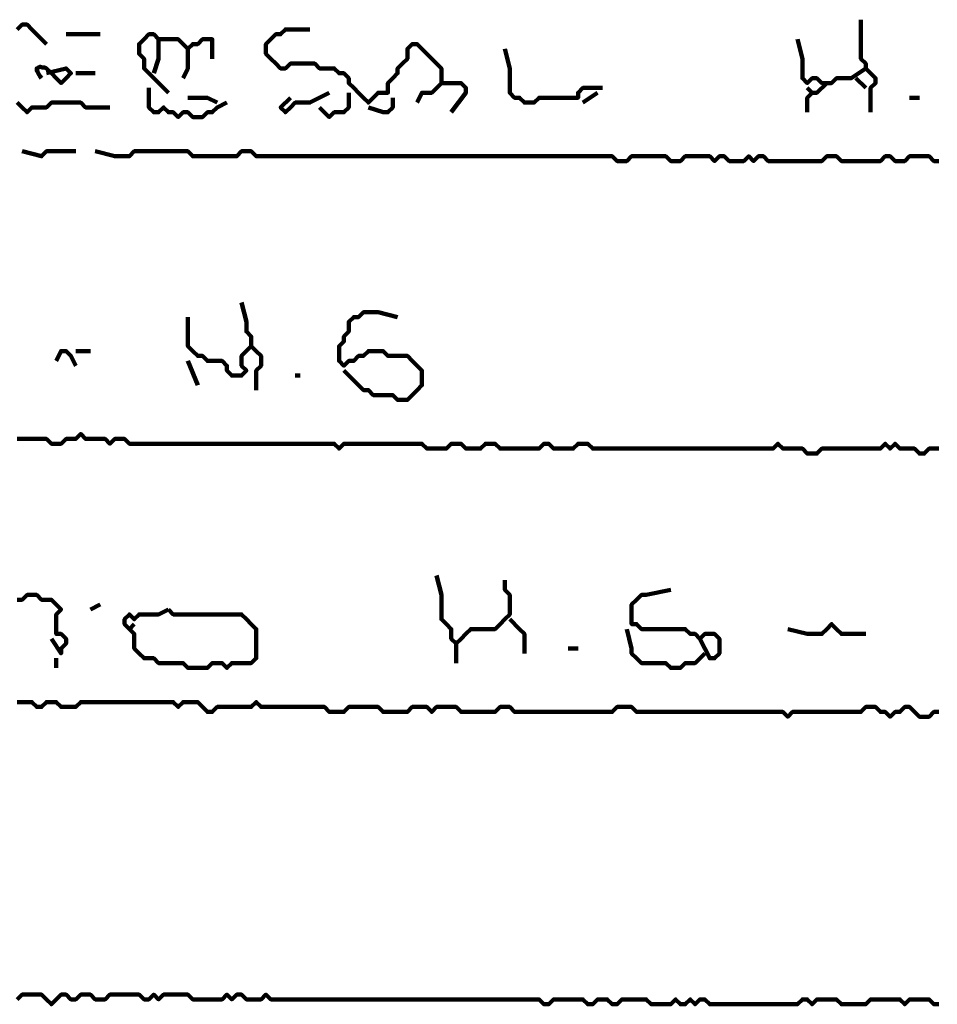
# Model space of a CAD drawing. Header units: metres. Extents: x 1959 to 4131, y 3282 to 4313.
# Tile 108 of 256: x 2380.61 to 2382.34, y 4290.34 to 4292.2. Entities that reach past the tile are written whole.
import ezdxf

# ---------------------------------------------------------------- set-up
doc = ezdxf.new("R2010")
doc.units = ezdxf.units.M
doc.layers.add('P', color=250, linetype='Continuous', lineweight=100)

msp = doc.modelspace()

# ---------------------------------------------------------------- linework, layer by layer
at = {"layer": 'P', "color": 0, "linetype": 'Continuous'}
for points in [[(2382.1985, 4292.2025), (2382.1985, 4292.1656), (2382.1985, 4292.1563), (2382.1985, 4292.1471), (2382.1985, 4292.1379), (2382.1985, 4292.1286), (2382.2077, 4292.1194), (2382.2077, 4292.1102), (2382.2169, 4292.1009), (2382.2262, 4292.0917), (2382.2262, 4292.0825), (2382.2169, 4292.0733), (2382.2169, 4292.0271)], [(2380.6016, 4292.184), (2380.6108, 4292.1933), (2380.62, 4292.1933), (2380.6292, 4292.184), (2380.6569, 4292.1563)], [(2381.4231, 4292.0271), (2381.4508, 4292.064), (2381.4508, 4292.0733), (2381.4416, 4292.0825), (2381.4323, 4292.0825), (2381.4231, 4292.0825), (2381.4139, 4292.0825), (2381.4046, 4292.0825), (2381.4046, 4292.0917), (2381.4046, 4292.1009), (2381.4046, 4292.1102), (2381.3954, 4292.1194), (2381.3862, 4292.1286), (2381.3769, 4292.1379), (2381.3677, 4292.1471), (2381.3585, 4292.1563), (2381.3492, 4292.1563), (2381.34, 4292.1471), (2381.34, 4292.1379), (2381.34, 4292.1286), (2381.3308, 4292.1194), (2381.3216, 4292.1102), (2381.3216, 4292.1009), (2381.3123, 4292.0917), (2381.3031, 4292.0825), (2381.3031, 4292.0733), (2381.3031, 4292.064), (2381.2939, 4292.064), (2381.2846, 4292.064), (2381.2754, 4292.0548), (2381.2662, 4292.0456), (2381.2569, 4292.0548), (2381.2477, 4292.064), (2381.2385, 4292.0733), (2381.2292, 4292.0825), (2381.2292, 4292.0917), (2381.22, 4292.1009), (2381.2108, 4292.1009), (2381.2016, 4292.1102), (2381.1923, 4292.1102), (2381.1831, 4292.1102), (2381.1739, 4292.1102), (2381.1646, 4292.1194), (2381.1554, 4292.1194), (2381.1462, 4292.1194), (2381.1369, 4292.1194), (2381.1277, 4292.1194), (2381.1185, 4292.1194), (2381.1092, 4292.1102), (2381.1, 4292.1102), (2381.0908, 4292.1194), (2381.0816, 4292.1286), (2381.0723, 4292.1379), (2381.0723, 4292.1471), (2381.0723, 4292.1563), (2381.0816, 4292.1656), (2381.0908, 4292.1748), (2381.1, 4292.1748), (2381.1092, 4292.184), (2381.1185, 4292.184), (2381.1554, 4292.184)], [(2380.6939, 4292.1748), (2380.7123, 4292.1748), (2380.7216, 4292.1748), (2380.7308, 4292.1748), (2380.7585, 4292.1748)], [(2380.8877, 4292.064), (2380.86, 4292.0917), (2380.8508, 4292.1009), (2380.8416, 4292.1102), (2380.8416, 4292.1194), (2380.8416, 4292.1286), (2380.8323, 4292.1379), (2380.8323, 4292.1471), (2380.8323, 4292.1563), (2380.8416, 4292.1656), (2380.8508, 4292.1748), (2380.86, 4292.1748), (2380.8692, 4292.1656), (2380.8785, 4292.1656), (2380.8877, 4292.1656), (2380.8969, 4292.1656), (2380.9062, 4292.1656), (2380.9154, 4292.1563), (2380.9246, 4292.1471), (2380.9339, 4292.1563), (2380.9431, 4292.1563), (2380.9523, 4292.1656), (2380.9616, 4292.1656), (2380.9708, 4292.1656), (2380.9708, 4292.1286)], [(2380.8692, 4292.1656), (2380.8692, 4292.1471), (2380.8692, 4292.1379), (2380.8692, 4292.1286), (2380.86, 4292.1009)], [(2382.0785, 4292.1656), (2382.0877, 4292.1286), (2382.0877, 4292.1194), (2382.0877, 4292.1102), (2382.0877, 4292.1009), (2382.0877, 4292.0917), (2382.0969, 4292.0825), (2382.1062, 4292.0917), (2382.1154, 4292.0917), (2382.1246, 4292.0825), (2382.1339, 4292.0825), (2382.1431, 4292.0825), (2382.1523, 4292.0917), (2382.1616, 4292.0917), (2382.1708, 4292.0917), (2382.18, 4292.0917), (2382.2077, 4292.1102)], [(2380.9246, 4292.1471), (2380.9246, 4292.1286), (2380.9246, 4292.1194), (2380.9246, 4292.1102), (2380.9154, 4292.0917)], [(2381.5246, 4292.1471), (2381.5339, 4292.1102), (2381.5339, 4292.1009), (2381.5339, 4292.0917), (2381.5339, 4292.0825), (2381.5339, 4292.0733), (2381.5339, 4292.064), (2381.5431, 4292.0548), (2381.5523, 4292.0548), (2381.5616, 4292.0456), (2381.5708, 4292.0456), (2381.58, 4292.0456), (2381.5892, 4292.0548), (2381.5985, 4292.0548), (2381.6077, 4292.0548), (2381.6169, 4292.0548), (2381.6262, 4292.0548), (2381.6354, 4292.0548), (2381.6446, 4292.0548), (2381.6539, 4292.0548), (2381.6631, 4292.0548), (2381.6631, 4292.064), (2381.6723, 4292.0733), (2381.6816, 4292.0733), (2381.7092, 4292.0733)], [(2380.6477, 4292.0917), (2380.6446, 4292.0948), (2380.6431, 4292.0979), (2380.64, 4292.104), (2380.6385, 4292.1071), (2380.6385, 4292.1102), (2380.6416, 4292.1117), (2380.6446, 4292.1133), (2380.6492, 4292.1117), (2380.6539, 4292.1117), (2380.6569, 4292.1102), (2380.6662, 4292.1009), (2380.6754, 4292.0917), (2380.6846, 4292.0825), (2380.6939, 4292.0917), (2380.7031, 4292.1009), (2380.6939, 4292.1102), (2380.6569, 4292.1009)], [(2380.7123, 4292.1009), (2380.7492, 4292.1009)], [(2382.1892, 4292.0917), (2382.2077, 4292.0733)], [(2380.8508, 4292.0733), (2380.8508, 4292.0363), (2380.86, 4292.0271), (2380.8692, 4292.0271), (2380.8785, 4292.0363), (2380.8877, 4292.0271), (2380.8969, 4292.0271), (2380.9062, 4292.0179), (2380.9154, 4292.0271), (2380.9246, 4292.0271), (2380.9339, 4292.0179), (2380.9431, 4292.0179), (2380.9523, 4292.0179), (2380.9616, 4292.0271), (2380.9708, 4292.0271), (2380.98, 4292.0363), (2380.9985, 4292.0456)], [(2381.4046, 4292.0825), (2381.3862, 4292.064), (2381.3769, 4292.064), (2381.3677, 4292.064), (2381.3585, 4292.0456)], [(2382.1339, 4292.0825), (2382.1154, 4292.064), (2382.1062, 4292.064), (2382.0969, 4292.0548), (2382.0969, 4292.0271)], [(2382.0969, 4292.0733), (2382.1062, 4292.064)], [(2380.9246, 4292.0548), (2380.9431, 4292.0548), (2380.9523, 4292.0548), (2380.9616, 4292.0548), (2380.98, 4292.0456)], [(2381.1923, 4292.064), (2381.1554, 4292.0456), (2381.1462, 4292.0456), (2381.1369, 4292.0456), (2381.1277, 4292.0456), (2381.1185, 4292.0363), (2381.1092, 4292.0271), (2381.1, 4292.0363), (2381.1185, 4292.0548)], [(2381.2292, 4292.064), (2381.2292, 4292.0363), (2381.22, 4292.0271), (2381.2108, 4292.0271), (2381.2016, 4292.0271), (2381.1923, 4292.0179), (2381.1739, 4292.0363)], [(2381.3123, 4292.0548), (2381.3123, 4292.0363), (2381.3031, 4292.0271), (2381.2939, 4292.0271), (2381.2662, 4292.0363)], [(2381.7, 4292.064), (2381.6723, 4292.0456)], [(2382.2908, 4292.0548), (2382.3092, 4292.0548)], [(2380.7769, 4292.0363), (2380.74, 4292.0363), (2380.7308, 4292.0363), (2380.7216, 4292.0456), (2380.7123, 4292.0456), (2380.7031, 4292.0456), (2380.6939, 4292.0456), (2380.6846, 4292.0456), (2380.6754, 4292.0456), (2380.6662, 4292.0456), (2380.6569, 4292.0363), (2380.6477, 4292.0363), (2380.6385, 4292.0363), (2380.6292, 4292.0363), (2380.62, 4292.0271), (2380.6108, 4292.0363), (2380.6016, 4292.0456)], [(2380.6108, 4291.9533), (2380.6477, 4291.944), (2380.6569, 4291.9533), (2380.6662, 4291.9533), (2380.7123, 4291.9533)], [(2380.7492, 4291.9533), (2380.7862, 4291.944), (2380.7954, 4291.944), (2380.8046, 4291.944), (2380.8139, 4291.944), (2380.8231, 4291.9533), (2380.8323, 4291.9533), (2380.8416, 4291.9533), (2380.8508, 4291.9533), (2380.86, 4291.9533), (2380.8692, 4291.9533), (2380.8785, 4291.9533), (2380.8877, 4291.9533), (2380.8969, 4291.9533), (2380.9062, 4291.9533), (2380.9154, 4291.9533), (2380.9246, 4291.9533), (2380.9339, 4291.944), (2380.9431, 4291.944), (2380.9523, 4291.944), (2380.9616, 4291.944), (2380.9708, 4291.944), (2380.98, 4291.944), (2380.9892, 4291.944), (2380.9985, 4291.944), (2381.0077, 4291.944), (2381.0169, 4291.944), (2381.0262, 4291.9533), (2381.0354, 4291.9533), (2381.0446, 4291.9533), (2381.0539, 4291.944), (2381.0631, 4291.944), (2381.0723, 4291.944), (2381.0816, 4291.944), (2381.0908, 4291.944), (2381.1, 4291.944), (2381.1092, 4291.944), (2381.1185, 4291.944), (2381.1277, 4291.944), (2381.1369, 4291.944), (2381.1462, 4291.944), (2381.1554, 4291.944), (2381.1646, 4291.944), (2381.1739, 4291.944), (2381.1831, 4291.944), (2381.1923, 4291.944), (2381.2016, 4291.944), (2381.2108, 4291.944), (2381.22, 4291.944), (2381.2292, 4291.944), (2381.2385, 4291.944), (2381.2477, 4291.944), (2381.2569, 4291.944), (2381.2662, 4291.944), (2381.2754, 4291.944), (2381.2846, 4291.944), (2381.2939, 4291.944), (2381.3031, 4291.944), (2381.3123, 4291.944), (2381.3216, 4291.944), (2381.3308, 4291.944), (2381.34, 4291.944), (2381.3492, 4291.944), (2381.3585, 4291.944), (2381.3677, 4291.944), (2381.3769, 4291.944), (2381.3862, 4291.944), (2381.3954, 4291.944), (2381.4046, 4291.944), (2381.4139, 4291.944), (2381.4231, 4291.944), (2381.4323, 4291.944), (2381.4416, 4291.944), (2381.4508, 4291.944), (2381.46, 4291.944), (2381.4692, 4291.944), (2381.4785, 4291.944), (2381.4877, 4291.944), (2381.4969, 4291.944), (2381.5062, 4291.944), (2381.5154, 4291.944), (2381.5246, 4291.944), (2381.5339, 4291.944), (2381.5431, 4291.944), (2381.5523, 4291.944), (2381.5616, 4291.944), (2381.5708, 4291.944), (2381.58, 4291.944), (2381.5892, 4291.944), (2381.5985, 4291.944), (2381.6077, 4291.944), (2381.6169, 4291.944), (2381.6262, 4291.944), (2381.6354, 4291.944), (2381.6446, 4291.944), (2381.6539, 4291.944), (2381.6631, 4291.944), (2381.6723, 4291.944), (2381.6816, 4291.944), (2381.6908, 4291.944), (2381.7, 4291.944), (2381.7092, 4291.944), (2381.7185, 4291.944), (2381.7277, 4291.944), (2381.7369, 4291.9348), (2381.7462, 4291.9348), (2381.7554, 4291.9348), (2381.7646, 4291.944), (2381.7739, 4291.944), (2381.7831, 4291.944), (2381.7923, 4291.944), (2381.8016, 4291.944), (2381.8108, 4291.944), (2381.82, 4291.944), (2381.8292, 4291.944), (2381.8385, 4291.9348), (2381.8477, 4291.9348), (2381.8569, 4291.9348), (2381.8662, 4291.944), (2381.8754, 4291.944), (2381.8846, 4291.944), (2381.8939, 4291.944), (2381.9031, 4291.944), (2381.9123, 4291.944), (2381.9216, 4291.9348), (2381.9308, 4291.944), (2381.94, 4291.944), (2381.9492, 4291.9348), (2381.9585, 4291.9348), (2381.9677, 4291.9348), (2381.9769, 4291.9348), (2381.9862, 4291.944), (2381.9954, 4291.9348), (2382.0046, 4291.944), (2382.0139, 4291.944), (2382.0231, 4291.9348), (2382.0323, 4291.9348), (2382.0416, 4291.9348), (2382.0508, 4291.9348), (2382.06, 4291.9348), (2382.0692, 4291.9348), (2382.0785, 4291.9348), (2382.0877, 4291.9348), (2382.0969, 4291.9348), (2382.1062, 4291.9348), (2382.1154, 4291.9348), (2382.1246, 4291.9348), (2382.1339, 4291.944), (2382.1431, 4291.944), (2382.1523, 4291.944), (2382.1616, 4291.9348), (2382.1708, 4291.9348), (2382.18, 4291.9348), (2382.1892, 4291.9348), (2382.1985, 4291.9348), (2382.2077, 4291.9348), (2382.2169, 4291.9348), (2382.2262, 4291.9348), (2382.2354, 4291.9348), (2382.2446, 4291.944), (2382.2539, 4291.944), (2382.2631, 4291.9348), (2382.2723, 4291.9348), (2382.2816, 4291.9348), (2382.2908, 4291.944), (2382.3, 4291.944), (2382.3092, 4291.944), (2382.3185, 4291.944), (2382.3277, 4291.944), (2382.3369, 4291.9348), (2382.3462, 4291.9348)], [(2381.0262, 4291.6671), (2381.0354, 4291.6302), (2381.0354, 4291.6209), (2381.0354, 4291.6117), (2381.0446, 4291.6025), (2381.0446, 4291.5933), (2381.0446, 4291.584), (2381.0539, 4291.5748), (2381.0631, 4291.5656), (2381.0631, 4291.5563), (2381.0631, 4291.5471), (2381.0539, 4291.5379), (2381.0539, 4291.5009)], [(2380.9246, 4291.6394), (2380.9246, 4291.6025), (2380.9246, 4291.5933), (2380.9246, 4291.584), (2380.9339, 4291.5748), (2380.9431, 4291.5656), (2380.9523, 4291.5656), (2380.9616, 4291.5563), (2380.9708, 4291.5563), (2380.98, 4291.5563), (2380.9892, 4291.5563), (2380.9985, 4291.5471), (2380.9985, 4291.5379), (2381.0077, 4291.5286), (2381.0169, 4291.5286), (2381.0262, 4291.5286), (2381.0354, 4291.5379), (2381.0262, 4291.5471), (2381.0262, 4291.5563), (2381.0262, 4291.5656), (2381.0446, 4291.584)], [(2381.22, 4291.5379), (2381.2569, 4291.5009), (2381.2662, 4291.5009), (2381.2754, 4291.4917), (2381.2846, 4291.4917), (2381.2939, 4291.4917), (2381.3031, 4291.4917), (2381.3123, 4291.4917), (2381.3216, 4291.4825), (2381.3308, 4291.4825), (2381.34, 4291.4825), (2381.3492, 4291.4917), (2381.3585, 4291.5009), (2381.3677, 4291.5102), (2381.3677, 4291.5194), (2381.3677, 4291.5286), (2381.3677, 4291.5379), (2381.3585, 4291.5471), (2381.3492, 4291.5563), (2381.34, 4291.5656), (2381.3308, 4291.5656), (2381.3216, 4291.5656), (2381.3123, 4291.5656), (2381.3031, 4291.5656), (2381.2939, 4291.5748), (2381.2846, 4291.5748), (2381.2754, 4291.5748), (2381.2662, 4291.5748), (2381.2569, 4291.5656), (2381.2477, 4291.5656), (2381.2385, 4291.5563), (2381.2292, 4291.5563), (2381.22, 4291.5471), (2381.2108, 4291.5563), (2381.2108, 4291.5656), (2381.2108, 4291.5748), (2381.2108, 4291.584), (2381.22, 4291.5933), (2381.22, 4291.6025), (2381.2292, 4291.6117), (2381.2292, 4291.6209), (2381.2292, 4291.6302), (2381.2385, 4291.6394), (2381.2477, 4291.6394), (2381.2569, 4291.6486), (2381.2662, 4291.6486), (2381.2754, 4291.6486), (2381.2846, 4291.6486), (2381.3216, 4291.6394)], [(2380.6754, 4291.5563), (2380.6846, 4291.5748), (2380.6939, 4291.5748), (2380.7031, 4291.5656), (2380.7123, 4291.5471)], [(2380.7123, 4291.5748), (2380.74, 4291.5748)], [(2380.9246, 4291.5563), (2380.9431, 4291.5102)], [(2381.1277, 4291.5286), (2381.1369, 4291.5286)], [(2380.6016, 4291.4086), (2380.6108, 4291.4086), (2380.62, 4291.4086), (2380.6292, 4291.4086), (2380.6385, 4291.4086), (2380.6477, 4291.4086), (2380.6569, 4291.4086), (2380.6662, 4291.3994), (2380.6754, 4291.3994), (2380.6846, 4291.3994), (2380.6939, 4291.4086), (2380.7031, 4291.4086), (2380.7123, 4291.4086), (2380.7216, 4291.4179), (2380.7308, 4291.4086), (2380.74, 4291.4086), (2380.7492, 4291.4086), (2380.7585, 4291.4086), (2380.7677, 4291.4086), (2380.7769, 4291.3994), (2380.7862, 4291.4086), (2380.7954, 4291.4086), (2380.8046, 4291.4086), (2380.8139, 4291.3994), (2380.8231, 4291.3994), (2380.8323, 4291.3994), (2380.8416, 4291.3994), (2380.8508, 4291.3994), (2380.86, 4291.3994), (2380.8692, 4291.3994), (2380.8785, 4291.3994), (2380.8877, 4291.3994), (2380.8969, 4291.3994), (2380.9062, 4291.3994), (2380.9154, 4291.3994), (2380.9246, 4291.3994), (2380.9339, 4291.3994), (2380.9431, 4291.3994), (2380.9523, 4291.3994), (2380.9616, 4291.3994), (2380.9708, 4291.3994), (2380.98, 4291.3994), (2380.9892, 4291.3994), (2380.9985, 4291.3994), (2381.0077, 4291.3994), (2381.0169, 4291.3994), (2381.0262, 4291.3994), (2381.0354, 4291.3994), (2381.0446, 4291.3994), (2381.0539, 4291.3994), (2381.0631, 4291.3994), (2381.0723, 4291.3994), (2381.0816, 4291.3994), (2381.0908, 4291.3994), (2381.1, 4291.3994), (2381.1092, 4291.3994), (2381.1185, 4291.3994), (2381.1277, 4291.3994), (2381.1369, 4291.3994), (2381.1462, 4291.3994), (2381.1554, 4291.3994), (2381.1646, 4291.3994), (2381.1739, 4291.3994), (2381.1831, 4291.3994), (2381.1923, 4291.3994), (2381.2016, 4291.3994), (2381.2108, 4291.3902), (2381.22, 4291.3994), (2381.2292, 4291.3994), (2381.2385, 4291.3994), (2381.2477, 4291.3994), (2381.2569, 4291.3994), (2381.2662, 4291.3994), (2381.2754, 4291.3994), (2381.2846, 4291.3994), (2381.2939, 4291.3994), (2381.3031, 4291.3994), (2381.3123, 4291.3994), (2381.3216, 4291.3994), (2381.3308, 4291.3994), (2381.34, 4291.3994), (2381.3492, 4291.3994), (2381.3585, 4291.3994), (2381.3677, 4291.3994), (2381.3769, 4291.3902), (2381.3862, 4291.3902), (2381.3954, 4291.3902), (2381.4046, 4291.3902), (2381.4139, 4291.3902), (2381.4231, 4291.3994), (2381.4323, 4291.3994), (2381.4416, 4291.3994), (2381.4508, 4291.3902), (2381.46, 4291.3902), (2381.4692, 4291.3902), (2381.4785, 4291.3902), (2381.4877, 4291.3994), (2381.4969, 4291.3994), (2381.5062, 4291.3994), (2381.5154, 4291.3902), (2381.5246, 4291.3902), (2381.5339, 4291.3902), (2381.5431, 4291.3902), (2381.5523, 4291.3902), (2381.5616, 4291.3902), (2381.5708, 4291.3902), (2381.58, 4291.3902), (2381.5892, 4291.3902), (2381.5985, 4291.3994), (2381.6077, 4291.3994), (2381.6169, 4291.3902), (2381.6262, 4291.3902), (2381.6354, 4291.3902), (2381.6446, 4291.3902), (2381.6539, 4291.3902), (2381.6631, 4291.3994), (2381.6723, 4291.3994), (2381.6816, 4291.3994), (2381.6908, 4291.3902), (2381.7, 4291.3902), (2381.7092, 4291.3902), (2381.7185, 4291.3902), (2381.7277, 4291.3902), (2381.7369, 4291.3902), (2381.7462, 4291.3902), (2381.7554, 4291.3902), (2381.7646, 4291.3902), (2381.7739, 4291.3902), (2381.7831, 4291.3902), (2381.7923, 4291.3902), (2381.8016, 4291.3902), (2381.8108, 4291.3902), (2381.82, 4291.3902), (2381.8292, 4291.3902), (2381.8385, 4291.3902), (2381.8477, 4291.3902), (2381.8569, 4291.3902), (2381.8662, 4291.3902), (2381.8754, 4291.3902), (2381.8846, 4291.3902), (2381.8939, 4291.3902), (2381.9031, 4291.3902), (2381.9123, 4291.3902), (2381.9216, 4291.3902), (2381.9308, 4291.3902), (2381.94, 4291.3902), (2381.9492, 4291.3902), (2381.9585, 4291.3902), (2381.9677, 4291.3902), (2381.9769, 4291.3902), (2381.9862, 4291.3902), (2381.9954, 4291.3902), (2382.0046, 4291.3902), (2382.0139, 4291.3902), (2382.0231, 4291.3902), (2382.0323, 4291.3902), (2382.0416, 4291.3994), (2382.0508, 4291.3902), (2382.06, 4291.3902), (2382.0692, 4291.3902), (2382.0785, 4291.3902), (2382.0877, 4291.3902), (2382.0969, 4291.3809), (2382.1062, 4291.3809), (2382.1154, 4291.3809), (2382.1246, 4291.3902), (2382.1339, 4291.3902), (2382.1431, 4291.3902), (2382.1523, 4291.3902), (2382.1616, 4291.3902), (2382.1708, 4291.3902), (2382.18, 4291.3902), (2382.1892, 4291.3902), (2382.1985, 4291.3902), (2382.2077, 4291.3902), (2382.2169, 4291.3902), (2382.2262, 4291.3902), (2382.2354, 4291.3902), (2382.2446, 4291.3994), (2382.2539, 4291.3902), (2382.2631, 4291.3994), (2382.2723, 4291.3902), (2382.2816, 4291.3902), (2382.2908, 4291.3902), (2382.3, 4291.3902), (2382.3092, 4291.3809), (2382.3185, 4291.3809), (2382.3277, 4291.3902), (2382.3369, 4291.3902), (2382.3462, 4291.3902)], [(2381.3954, 4291.1502), (2381.4046, 4291.1133), (2381.4046, 4291.104), (2381.4046, 4291.0948), (2381.4046, 4291.0856), (2381.4046, 4291.0763), (2381.4046, 4291.0671), (2381.4139, 4291.0579), (2381.4231, 4291.0486), (2381.4231, 4291.0394), (2381.4231, 4291.0302), (2381.4323, 4291.0209), (2381.4416, 4291.0302), (2381.4508, 4291.0394), (2381.46, 4291.0486), (2381.4692, 4291.0486), (2381.4785, 4291.0486), (2381.4877, 4291.0486), (2381.4969, 4291.0486), (2381.5062, 4291.0486), (2381.5154, 4291.0579), (2381.5246, 4291.0671), (2381.5339, 4291.0763), (2381.5339, 4291.0856), (2381.5339, 4291.0948), (2381.5339, 4291.104), (2381.5339, 4291.1133), (2381.5246, 4291.1225), (2381.5246, 4291.1409)], [(2381.8939, 4291.0302), (2381.9123, 4290.9933), (2381.9216, 4290.9933), (2381.9308, 4291.0025), (2381.9308, 4291.0117), (2381.9308, 4291.0209), (2381.9308, 4291.0302), (2381.9216, 4291.0394), (2381.9123, 4291.0394), (2381.9031, 4291.0394), (2381.8939, 4291.0302), (2381.8846, 4291.0394), (2381.8754, 4291.0394), (2381.8662, 4291.0486), (2381.8569, 4291.0486), (2381.8477, 4291.0486), (2381.8385, 4291.0486), (2381.8292, 4291.0486), (2381.82, 4291.0486), (2381.8108, 4291.0486), (2381.8016, 4291.0486), (2381.7923, 4291.0486), (2381.7831, 4291.0486), (2381.7739, 4291.0579), (2381.7646, 4291.0579), (2381.7646, 4291.0671), (2381.7646, 4291.0763), (2381.7646, 4291.0856), (2381.7646, 4291.0948), (2381.7739, 4291.104), (2381.7831, 4291.1133), (2381.7923, 4291.1133), (2381.8385, 4291.1225)], [(2380.6016, 4291.104), (2380.6108, 4291.104), (2380.62, 4291.1133), (2380.6292, 4291.1133), (2380.6385, 4291.1133), (2380.6477, 4291.104), (2380.6569, 4291.104), (2380.6662, 4291.104), (2380.6754, 4291.0948), (2380.6846, 4291.0856), (2380.6754, 4291.0763), (2380.6754, 4291.0671), (2380.6754, 4291.0579), (2380.6754, 4291.0486), (2380.6754, 4291.0394), (2380.6846, 4291.0394), (2380.6939, 4291.0302), (2380.6939, 4291.0209), (2380.6846, 4291.0117), (2380.6846, 4291.0025), (2380.6662, 4291.0302)], [(2380.7585, 4291.0948), (2380.74, 4291.0856)], [(2380.8877, 4291.0856), (2380.8969, 4291.0763), (2380.9062, 4291.0763), (2380.9154, 4291.0763), (2380.9246, 4291.0763), (2380.9339, 4291.0763), (2380.9431, 4291.0763), (2380.9523, 4291.0763), (2380.9616, 4291.0763), (2380.9708, 4291.0763), (2380.98, 4291.0763), (2380.9892, 4291.0763), (2380.9985, 4291.0763), (2381.0077, 4291.0763), (2381.0169, 4291.0763), (2381.0262, 4291.0763), (2381.0354, 4291.0671), (2381.0446, 4291.0579), (2381.0539, 4291.0486), (2381.0539, 4291.0394), (2381.0539, 4291.0302), (2381.0539, 4291.0209), (2381.0539, 4291.0117), (2381.0539, 4291.0025), (2381.0539, 4290.9933), (2381.0446, 4290.984), (2381.0354, 4290.984), (2381.0262, 4290.984), (2381.0169, 4290.984), (2381.0077, 4290.984), (2380.9985, 4290.9748), (2380.9892, 4290.984), (2380.98, 4290.984), (2380.9708, 4290.984), (2380.9616, 4290.9748), (2380.9523, 4290.9748), (2380.9431, 4290.9748), (2380.9339, 4290.9748), (2380.9246, 4290.9748), (2380.9154, 4290.984), (2380.9062, 4290.984), (2380.8969, 4290.984), (2380.8877, 4290.984), (2380.8785, 4290.984), (2380.8692, 4290.984), (2380.86, 4290.9933), (2380.8508, 4290.9933), (2380.8416, 4290.9933), (2380.8323, 4291.0025), (2380.8231, 4291.0117), (2380.8231, 4291.0209), (2380.8231, 4291.0302), (2380.8231, 4291.0394), (2380.8139, 4291.0486), (2380.8046, 4291.0579), (2380.8046, 4291.0671), (2380.8139, 4291.0763), (2380.8231, 4291.0671), (2380.8323, 4291.0763), (2380.8416, 4291.0763), (2380.8508, 4291.0763), (2380.86, 4291.0763), (2380.8692, 4291.0763), (2380.8877, 4291.0856)], [(2381.5339, 4291.0671), (2381.5523, 4291.0486), (2381.5616, 4291.0394), (2381.5616, 4291.0302), (2381.5616, 4291.0025)], [(2380.8231, 4291.0579), (2380.8139, 4291.0486)], [(2381.7554, 4291.0486), (2381.7646, 4291.0117), (2381.7646, 4291.0025), (2381.7739, 4290.9933), (2381.7831, 4290.984), (2381.7923, 4290.984), (2381.8016, 4290.984), (2381.8108, 4290.984), (2381.82, 4290.984), (2381.8292, 4290.984), (2381.8385, 4290.9748), (2381.8477, 4290.9748), (2381.8569, 4290.9748), (2381.8662, 4290.984), (2381.8754, 4290.984), (2381.8846, 4290.984), (2381.9031, 4291.0025)], [(2382.06, 4291.0486), (2382.0969, 4291.0394), (2382.1062, 4291.0394), (2382.1154, 4291.0394), (2382.1246, 4291.0394), (2382.1339, 4291.0486), (2382.1431, 4291.0579), (2382.1523, 4291.0486), (2382.1616, 4291.0394), (2382.1708, 4291.0394), (2382.18, 4291.0394), (2382.1892, 4291.0394), (2382.2077, 4291.0394)], [(2381.4323, 4291.0209), (2381.4323, 4290.984)], [(2381.6446, 4291.0117), (2381.6631, 4291.0117)], [(2380.6754, 4290.9933), (2380.6754, 4290.9748)], [(2382.3462, 4290.8917), (2382.3369, 4290.8917), (2382.3277, 4290.8825), (2382.3185, 4290.8825), (2382.3092, 4290.8825), (2382.3, 4290.8917), (2382.2908, 4290.9009), (2382.2816, 4290.9009), (2382.2723, 4290.8917), (2382.2631, 4290.8917), (2382.2539, 4290.8825), (2382.2446, 4290.8917), (2382.2354, 4290.8917), (2382.2262, 4290.9009), (2382.2169, 4290.9009), (2382.2077, 4290.9009), (2382.1985, 4290.8917), (2382.1892, 4290.8917), (2382.18, 4290.8917), (2382.1708, 4290.8917), (2382.1616, 4290.8917), (2382.1523, 4290.8917), (2382.1431, 4290.8917), (2382.1339, 4290.8917), (2382.1246, 4290.8917), (2382.1154, 4290.8917), (2382.1062, 4290.8917), (2382.0969, 4290.8917), (2382.0877, 4290.8917), (2382.0785, 4290.8917), (2382.0692, 4290.8917), (2382.06, 4290.8825), (2382.0508, 4290.8917), (2382.0416, 4290.8917), (2382.0323, 4290.8917), (2382.0231, 4290.8917), (2382.0139, 4290.8917), (2382.0046, 4290.8917), (2381.9954, 4290.8917), (2381.9862, 4290.8917), (2381.9769, 4290.8917), (2381.9677, 4290.8917), (2381.9585, 4290.8917), (2381.9492, 4290.8917), (2381.94, 4290.8917), (2381.9308, 4290.8917), (2381.9216, 4290.8917), (2381.9123, 4290.8917), (2381.9031, 4290.8917), (2381.8939, 4290.8917), (2381.8846, 4290.8917), (2381.8754, 4290.8917), (2381.8662, 4290.8917), (2381.8569, 4290.8917), (2381.8477, 4290.8917), (2381.8385, 4290.8917), (2381.8292, 4290.8917), (2381.82, 4290.8917), (2381.8108, 4290.8917), (2381.8016, 4290.8917), (2381.7923, 4290.8917), (2381.7831, 4290.8917), (2381.7739, 4290.8917), (2381.7646, 4290.9009), (2381.7554, 4290.9009), (2381.7462, 4290.9009), (2381.7369, 4290.9009), (2381.7277, 4290.8917), (2381.7185, 4290.8917), (2381.7092, 4290.8917), (2381.7, 4290.8917), (2381.6908, 4290.8917), (2381.6816, 4290.8917), (2381.6723, 4290.8917), (2381.6631, 4290.8917), (2381.6539, 4290.8917), (2381.6446, 4290.8917), (2381.6354, 4290.8917), (2381.6262, 4290.8917), (2381.6169, 4290.8917), (2381.6077, 4290.8917), (2381.5985, 4290.8917), (2381.5892, 4290.8917), (2381.58, 4290.8917), (2381.5708, 4290.8917), (2381.5616, 4290.8917), (2381.5523, 4290.8917), (2381.5431, 4290.8917), (2381.5339, 4290.9009), (2381.5246, 4290.9009), (2381.5154, 4290.9009), (2381.5062, 4290.8917), (2381.4969, 4290.8917), (2381.4877, 4290.8917), (2381.4785, 4290.8917), (2381.4692, 4290.8917), (2381.46, 4290.8917), (2381.4508, 4290.8917), (2381.4416, 4290.8917), (2381.4323, 4290.9009), (2381.4231, 4290.9009), (2381.4139, 4290.9009), (2381.4046, 4290.9009), (2381.3954, 4290.9009), (2381.3862, 4290.8917), (2381.3769, 4290.9009), (2381.3677, 4290.9009), (2381.3585, 4290.9009), (2381.3492, 4290.9009), (2381.34, 4290.8917), (2381.3308, 4290.8917), (2381.3216, 4290.8917), (2381.3123, 4290.8917), (2381.3031, 4290.8917), (2381.2939, 4290.8917), (2381.2846, 4290.9009), (2381.2754, 4290.9009), (2381.2662, 4290.9009), (2381.2569, 4290.9009), (2381.2477, 4290.9009), (2381.2385, 4290.9009), (2381.2292, 4290.9009), (2381.22, 4290.8917), (2381.2108, 4290.8917), (2381.2016, 4290.8917), (2381.1923, 4290.8917), (2381.1831, 4290.9009), (2381.1739, 4290.9009), (2381.1646, 4290.9009), (2381.1554, 4290.9009), (2381.1462, 4290.9009), (2381.1369, 4290.9009), (2381.1277, 4290.9009), (2381.1185, 4290.9009), (2381.1092, 4290.9009), (2381.1, 4290.9009), (2381.0908, 4290.9009), (2381.0816, 4290.9009), (2381.0723, 4290.9009), (2381.0631, 4290.9009), (2381.0539, 4290.9102), (2381.0446, 4290.9009), (2381.0354, 4290.9009), (2381.0262, 4290.9009), (2381.0169, 4290.9009), (2381.0077, 4290.9009), (2380.9985, 4290.9009), (2380.9892, 4290.9009), (2380.98, 4290.9009), (2380.9708, 4290.8917), (2380.9616, 4290.8917), (2380.9523, 4290.9009), (2380.9431, 4290.9102), (2380.9339, 4290.9102), (2380.9246, 4290.9102), (2380.9154, 4290.9102), (2380.9062, 4290.9009), (2380.8969, 4290.9102), (2380.8877, 4290.9102), (2380.8785, 4290.9102), (2380.8692, 4290.9102), (2380.86, 4290.9102), (2380.8508, 4290.9102), (2380.8416, 4290.9102), (2380.8323, 4290.9102), (2380.8231, 4290.9102), (2380.8139, 4290.9102), (2380.8046, 4290.9102), (2380.7954, 4290.9102), (2380.7862, 4290.9102), (2380.7769, 4290.9102), (2380.7677, 4290.9102), (2380.7585, 4290.9102), (2380.7492, 4290.9102), (2380.74, 4290.9102), (2380.7308, 4290.9102), (2380.7216, 4290.9102), (2380.7123, 4290.9009), (2380.7031, 4290.9009), (2380.6939, 4290.9009), (2380.6846, 4290.9009), (2380.6754, 4290.9102), (2380.6662, 4290.9102), (2380.6569, 4290.9102), (2380.6477, 4290.9009), (2380.6385, 4290.9009), (2380.6292, 4290.9102), (2380.62, 4290.9102), (2380.6108, 4290.9102), (2380.6016, 4290.9102)], [(2380.6016, 4290.3471), (2380.6108, 4290.3563), (2380.62, 4290.3563), (2380.6292, 4290.3563), (2380.6385, 4290.3563), (2380.6477, 4290.3563), (2380.6569, 4290.3471), (2380.6662, 4290.3379), (2380.6754, 4290.3471), (2380.6846, 4290.3563), (2380.6939, 4290.3563), (2380.7031, 4290.3471), (2380.7123, 4290.3471), (2380.7216, 4290.3563), (2380.7308, 4290.3563), (2380.74, 4290.3563), (2380.7492, 4290.3471), (2380.7585, 4290.3471), (2380.7677, 4290.3471), (2380.7769, 4290.3563), (2380.7862, 4290.3563), (2380.7954, 4290.3563), (2380.8046, 4290.3563), (2380.8139, 4290.3563), (2380.8231, 4290.3563), (2380.8323, 4290.3563), (2380.8416, 4290.3471), (2380.8508, 4290.3471), (2380.86, 4290.3563), (2380.8692, 4290.3471), (2380.8785, 4290.3563), (2380.8877, 4290.3563), (2380.8969, 4290.3563), (2380.9062, 4290.3563), (2380.9154, 4290.3563), (2380.9246, 4290.3563), (2380.9339, 4290.3471), (2380.9431, 4290.3471), (2380.9523, 4290.3471), (2380.9616, 4290.3471), (2380.9708, 4290.3471), (2380.98, 4290.3471), (2380.9892, 4290.3471), (2380.9985, 4290.3563), (2381.0077, 4290.3471), (2381.0169, 4290.3563), (2381.0262, 4290.3563), (2381.0354, 4290.3471), (2381.0446, 4290.3471), (2381.0539, 4290.3471), (2381.0631, 4290.3471), (2381.0723, 4290.3563), (2381.0816, 4290.3471), (2381.0908, 4290.3471), (2381.1, 4290.3471), (2381.1092, 4290.3471), (2381.1185, 4290.3471), (2381.1277, 4290.3471), (2381.1369, 4290.3471), (2381.1462, 4290.3471), (2381.1554, 4290.3471), (2381.1646, 4290.3471), (2381.1739, 4290.3471), (2381.1831, 4290.3471), (2381.1923, 4290.3471), (2381.2016, 4290.3471), (2381.2108, 4290.3471), (2381.22, 4290.3471), (2381.2292, 4290.3471), (2381.2385, 4290.3471), (2381.2477, 4290.3471), (2381.2569, 4290.3471), (2381.2662, 4290.3471), (2381.2754, 4290.3471), (2381.2846, 4290.3471), (2381.2939, 4290.3471), (2381.3031, 4290.3471), (2381.3123, 4290.3471), (2381.3216, 4290.3471), (2381.3308, 4290.3471), (2381.34, 4290.3471), (2381.3492, 4290.3471), (2381.3585, 4290.3471), (2381.3677, 4290.3471), (2381.3769, 4290.3471), (2381.3862, 4290.3471), (2381.3954, 4290.3471), (2381.4046, 4290.3471), (2381.4139, 4290.3471), (2381.4231, 4290.3471), (2381.4323, 4290.3471), (2381.4416, 4290.3471), (2381.4508, 4290.3471), (2381.46, 4290.3471), (2381.4692, 4290.3471), (2381.4785, 4290.3471), (2381.4877, 4290.3471), (2381.4969, 4290.3471), (2381.5062, 4290.3471), (2381.5154, 4290.3471), (2381.5246, 4290.3471), (2381.5339, 4290.3471), (2381.5431, 4290.3471), (2381.5523, 4290.3471), (2381.5616, 4290.3471), (2381.5708, 4290.3471), (2381.58, 4290.3471), (2381.5892, 4290.3471), (2381.5985, 4290.3379), (2381.6077, 4290.3379), (2381.6169, 4290.3471), (2381.6262, 4290.3471), (2381.6354, 4290.3471), (2381.6446, 4290.3471), (2381.6539, 4290.3471), (2381.6631, 4290.3471), (2381.6723, 4290.3471), (2381.6816, 4290.3379), (2381.6908, 4290.3379), (2381.7, 4290.3471), (2381.7092, 4290.3471), (2381.7185, 4290.3471), (2381.7277, 4290.3379), (2381.7369, 4290.3379), (2381.7462, 4290.3471), (2381.7554, 4290.3471), (2381.7646, 4290.3471), (2381.7739, 4290.3471), (2381.7831, 4290.3471), (2381.7923, 4290.3471), (2381.8016, 4290.3379), (2381.8108, 4290.3379), (2381.82, 4290.3379), (2381.8292, 4290.3379), (2381.8385, 4290.3379), (2381.8477, 4290.3471), (2381.8569, 4290.3379), (2381.8662, 4290.3379), (2381.8754, 4290.3471), (2381.8846, 4290.3379), (2381.8939, 4290.3471), (2381.9031, 4290.3471), (2381.9123, 4290.3379), (2381.9216, 4290.3379), (2381.9308, 4290.3379), (2381.94, 4290.3379), (2381.9492, 4290.3379), (2381.9585, 4290.3379), (2381.9677, 4290.3379), (2381.9769, 4290.3379), (2381.9862, 4290.3379), (2381.9954, 4290.3379), (2382.0046, 4290.3379), (2382.0139, 4290.3379), (2382.0231, 4290.3379), (2382.0323, 4290.3379), (2382.0416, 4290.3379), (2382.0508, 4290.3379), (2382.06, 4290.3379), (2382.0692, 4290.3379), (2382.0785, 4290.3379), (2382.0877, 4290.3471), (2382.0969, 4290.3471), (2382.1062, 4290.3379), (2382.1154, 4290.3471), (2382.1246, 4290.3471), (2382.1339, 4290.3471), (2382.1431, 4290.3471), (2382.1523, 4290.3471), (2382.1616, 4290.3379), (2382.1708, 4290.3379), (2382.18, 4290.3379), (2382.1892, 4290.3379), (2382.1985, 4290.3379), (2382.2077, 4290.3379), (2382.2169, 4290.3471), (2382.2262, 4290.3471), (2382.2354, 4290.3471), (2382.2446, 4290.3471), (2382.2539, 4290.3471), (2382.2631, 4290.3471), (2382.2723, 4290.3471), (2382.2816, 4290.3379), (2382.2908, 4290.3471), (2382.3, 4290.3471), (2382.3092, 4290.3471), (2382.3185, 4290.3471), (2382.3277, 4290.3471), (2382.3369, 4290.3379), (2382.3462, 4290.3379)]]:
    msp.add_lwpolyline(points, dxfattribs=at)

doc.saveas('drawing.dxf')
